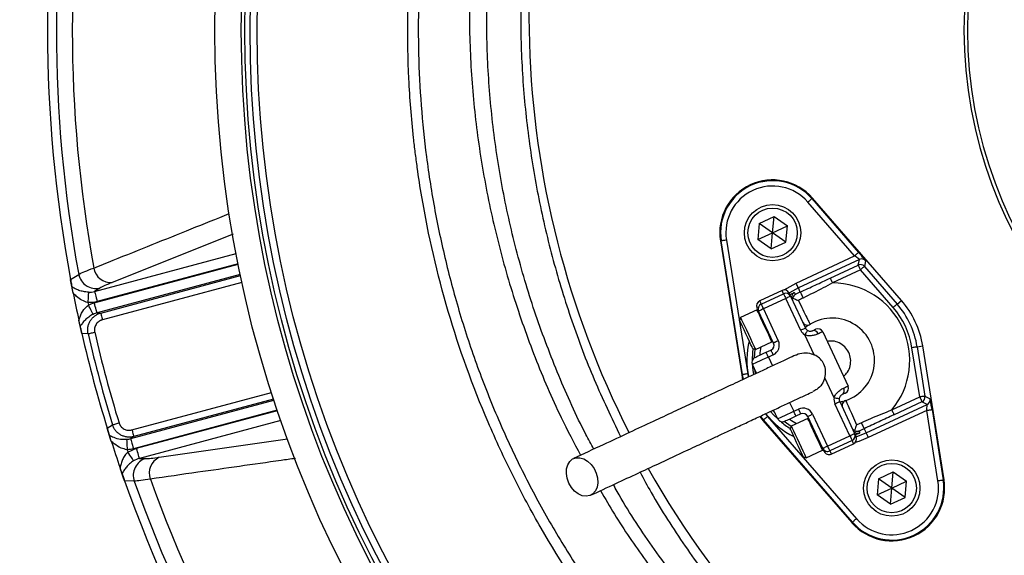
# Model space of a CAD drawing. Header units: millimetres. Extents: x 1309 to 2709, y 1314 to 2714.
# Tile 6 of 18: x 1616 to 1896, y 1865 to 2017. Entities that reach past the tile are written whole.
import ezdxf

# ---------------------------------------------------------------- set-up
doc = ezdxf.new("R2010")
doc.units = ezdxf.units.MM

msp = doc.modelspace()

# ---------------------------------------------------------------- linework, layer by layer
at = {"color": 7, "linetype": 'Continuous', "lineweight": 25}
for p, q in [((1853.09, 1949.59), (1839.84, 1964.86)), ((1840.97, 1965.84), (1841.15, 1966)), ((1840.97, 1965.84), (1854.22, 1950.58)), ((1866.36, 1936.96), (1841.15, 1966)), ((1826.04, 1958.81), (1830.23, 1960.76)), ((1829.82, 1956.16), (1830.23, 1960.76)), ((1830.23, 1960.76), (1834.01, 1958.12)), ((1826.04, 1958.81), (1825.64, 1954.21)), ((1829.82, 1956.16), (1826.04, 1958.81)), ((1829.82, 1956.16), (1834.01, 1958.12)), ((1833.61, 1953.51), (1834.01, 1958.12)), ((1825.64, 1954.21), (1829.82, 1956.16)), ((1829.42, 1951.56), (1829.82, 1956.16)), ((1833.61, 1953.51), (1829.82, 1956.16)), ((1815.24, 1953.84), (1815.01, 1953.81)), ((1815.01, 1953.81), (1821.05, 1915.83)), ((1821.28, 1915.86), (1815.24, 1953.84)), ((1816.72, 1954.08), (1822.76, 1916.1)), ((1829.42, 1951.56), (1825.64, 1954.21)), ((1829.42, 1951.56), (1833.61, 1953.51)), ((1836.49, 1941.85), (1853.09, 1949.59)), ((1854.45, 1948.57), (1837.13, 1940.5)), ((1846.18, 1943.27), (1854.11, 1946.97)), ((1854.11, 1946.97), (1854.45, 1948.57)), ((1856.22, 1948.2), (1855.88, 1946.59)), ((1630.66, 1942.92), (1632.98, 1944.34)), ((1854.75, 1945.61), (1846.81, 1941.91)), ((1864.02, 1934.92), (1854.75, 1945.61)), ((1855.88, 1946.59), (1865.15, 1935.91)), ((1638.99, 1940.4), (1637.49, 1939.49)), ((1832.51, 1939.76), (1826.16, 1936.8)), ((1826.58, 1935.9), (1832.93, 1938.85)), ((1837.68, 1939.31), (1837.13, 1940.5)), ((1833.56, 1937.49), (1827.22, 1934.54)), ((1837.79, 1928.43), (1833.56, 1937.49)), ((1834.92, 1938.13), (1839.15, 1929.07)), ((1865.15, 1935.91), (1866.36, 1936.96)), ((1638.18, 1933.38), (1639.22, 1933.35)), ((1825.42, 1934.25), (1820.75, 1932.07)), ((1830.09, 1924.84), (1825.86, 1933.9)), ((1827.22, 1934.54), (1831.44, 1925.47)), ((1633.87, 1927.53), (1633.02, 1931.3)), ((1820.75, 1932.07), (1820.46, 1931.28)), ((1635.66, 1927.46), (1633.87, 1927.53)), ((1844.04, 1928.04), (1851.23, 1912.63)), ((1824.98, 1923.01), (1829.65, 1925.19)), ((1841.57, 1921.51), (1838.94, 1927.14)), ((1824.18, 1923.3), (1824.98, 1923.01)), ((1828, 1922.21), (1829.36, 1922.85)), ((1871.57, 1909.53), (1869.35, 1923.51)), ((1870.83, 1923.74), (1872.4, 1924)), ((1870.83, 1923.74), (1873.05, 1909.77)), ((1878.45, 1886.01), (1872.4, 1924)), ((1829.99, 1921.49), (1828.63, 1920.85)), ((1825.26, 1916.25), (1824.1, 1918.74)), ((1821.28, 1915.86), (1821.05, 1915.83)), ((1821.05, 1915.83), (1821.31, 1914.43)), ((1847.26, 1909.3), (1844.64, 1914.93)), ((1848.87, 1908.22), (1853.09, 1899.16)), ((1863.63, 1905.83), (1871.57, 1909.53)), ((1872.2, 1908.17), (1864.27, 1904.48)), ((1873.65, 1907.41), (1872.2, 1908.17)), ((1873.05, 1909.77), (1874.5, 1909)), ((1831.29, 1903.33), (1830.12, 1905.82)), ((1835.82, 1905.45), (1837.18, 1906.08)), ((1851.74, 1898.52), (1847.51, 1907.59)), ((1856.33, 1899.33), (1873.65, 1907.41)), ((1873.56, 1905.71), (1856.96, 1897.97)), ((1876.73, 1885.74), (1873.56, 1905.71)), ((1875.04, 1905.94), (1878.21, 1885.98)), ((1826.18, 1903.98), (1827.09, 1902.87)), ((1827.27, 1903.02), (1827.09, 1902.87)), ((1827.09, 1902.87), (1852.3, 1873.83)), ((1852.48, 1873.98), (1827.27, 1903.02)), ((1828.4, 1904), (1853.62, 1874.96)), ((1839.79, 1903.44), (1835.12, 1901.26)), ((1837.81, 1904.72), (1836.45, 1904.09)), ((1844.03, 1894.93), (1839.81, 1903.99)), ((1841.16, 1904.63), (1845.39, 1895.56)), ((1641.07, 1900.63), (1642.59, 1901.58)), ((1835.12, 1901.26), (1834.83, 1900.46)), ((1855.77, 1900.51), (1856.33, 1899.33)), ((1648.62, 1898.27), (1647.73, 1897.72)), ((1845.39, 1895.56), (1851.74, 1898.52)), ((1852.37, 1897.16), (1846.03, 1894.21)), ((1646.96, 1893.88), (1649.41, 1894.97)), ((1839.35, 1892.2), (1844.02, 1894.37)), ((1846.45, 1893.3), (1852.79, 1896.26)), ((1650.19, 1892.08), (1651.95, 1892.05)), ((1838.55, 1892.49), (1839.35, 1892.2)), ((1859.85, 1886.31), (1864.03, 1888.26)), ((1863.63, 1883.66), (1864.03, 1888.26)), ((1864.03, 1888.26), (1867.82, 1885.61)), ((1648.71, 1885.63), (1645.99, 1885.7)), ((1859.85, 1886.31), (1859.45, 1881.71)), ((1863.63, 1883.66), (1859.85, 1886.31)), ((1863.63, 1883.66), (1867.82, 1885.61)), ((1867.42, 1881.01), (1867.82, 1885.61)), ((1878.21, 1885.98), (1878.45, 1886.01)), ((1859.45, 1881.71), (1863.63, 1883.66)), ((1863.23, 1879.06), (1863.63, 1883.66)), ((1867.42, 1881.01), (1863.63, 1883.66)), ((1863.23, 1879.06), (1859.45, 1881.71)), ((1863.23, 1879.06), (1867.42, 1881.01)), ((1852.48, 1873.98), (1852.3, 1873.83))]:
    msp.add_line(p, q, dxfattribs=at)
at = {"color": 1, "linetype": 'Continuous', "lineweight": 25}
for p, q in [((1676.77, 1955.71), (1642.52, 1942.04)), ((1637.49, 1939.49), (1677.62, 1950.24)), ((1637.41, 1936.27), (1678.21, 1947.2)), ((1678.19, 1947.3), (1638.26, 1936.6)), ((1678.82, 1944.27), (1638.18, 1933.38)), ((1639.22, 1933.35), (1678.88, 1943.98)), ((1679.3, 1942.03), (1639.73, 1931.43)), ((1828.63, 1920.85), (1829.8, 1918.36)), ((1822.76, 1916.1), (1822.93, 1915.18)), ((1824.95, 1916.15), (1824.78, 1917.28)), ((1821.53, 1914.51), (1821.28, 1915.86)), ((1648.1, 1900.19), (1687.67, 1910.79)), ((1647.73, 1897.72), (1688.37, 1908.61)), ((1688.28, 1908.89), (1648.62, 1898.27)), ((1834.66, 1907.94), (1835.82, 1905.45)), ((1689.32, 1905.77), (1648.51, 1894.83)), ((1649.41, 1894.97), (1689.35, 1905.67)), ((1830.61, 1904.79), (1829.84, 1905.65)), ((1690.32, 1902.84), (1650.19, 1892.08)), ((1827.27, 1903.02), (1826.41, 1904.07)), ((1827.8, 1904.73), (1828.4, 1904)), ((1655.82, 1892.39), (1692.21, 1897.66))]:
    msp.add_line(p, q, dxfattribs=at)
at = {"color": 7, "linetype": 'Continuous', "lineweight": 25, "flags": 128}
for points in [[(1840.97, 1965.84), (1840.95, 1965.82), (1840.88, 1965.76), (1840.77, 1965.67), (1840.63, 1965.55), (1840.46, 1965.4), (1840.27, 1965.23), (1840.06, 1965.05), (1839.84, 1964.86)], [(1816.72, 1954.08), (1816.44, 1954.03), (1816.16, 1953.99), (1815.91, 1953.95), (1815.68, 1953.91), (1815.5, 1953.88), (1815.36, 1953.86), (1815.27, 1953.85), (1815.24, 1953.84)], [(1854.22, 1950.58), (1854.2, 1950.55), (1854.13, 1950.5), (1854.03, 1950.4), (1853.88, 1950.28), (1853.71, 1950.13), (1853.52, 1949.97), (1853.31, 1949.78), (1853.09, 1949.59)], [(1854.11, 1946.97), (1854.13, 1946.94), (1854.16, 1946.86), (1854.22, 1946.73), (1854.3, 1946.56), (1854.4, 1946.36), (1854.51, 1946.12), (1854.62, 1945.87), (1854.75, 1945.61)], [(1855.88, 1946.59), (1855.85, 1946.57), (1855.79, 1946.51), (1855.68, 1946.42), (1855.54, 1946.3), (1855.37, 1946.15), (1855.17, 1945.98), (1854.96, 1945.8), (1854.75, 1945.61)], [(1631.4, 1939.09), (1630.69, 1942.76), (1630.66, 1942.92)], [(1837.13, 1940.5), (1837.11, 1940.53), (1837.08, 1940.61), (1837.02, 1940.73), (1836.94, 1940.9), (1836.84, 1941.11), (1836.73, 1941.34), (1836.62, 1941.59), (1836.49, 1941.85)], [(1846.18, 1943.27), (1846.19, 1943.24), (1846.23, 1943.16), (1846.29, 1943.03), (1846.37, 1942.86), (1846.46, 1942.66), (1846.57, 1942.43), (1846.69, 1942.17), (1846.81, 1941.91)], [(1635.74, 1939.27), (1635.74, 1939.14), (1635.72, 1938.92), (1635.71, 1938.62), (1635.69, 1938.25), (1635.66, 1937.82), (1635.64, 1937.35), (1635.61, 1936.84), (1635.58, 1936.32)], [(1637.49, 1939.49), (1637.51, 1939.39), (1637.56, 1939.2), (1637.64, 1938.92), (1637.73, 1938.56), (1637.85, 1938.13), (1637.98, 1937.65), (1638.12, 1937.14), (1638.26, 1936.6)], [(1832.93, 1938.85), (1832.94, 1938.83), (1832.98, 1938.75), (1833.04, 1938.62), (1833.11, 1938.46), (1833.21, 1938.25), (1833.32, 1938.01), (1833.44, 1937.76), (1833.56, 1937.49)], [(1834.5, 1939.03), (1834.53, 1938.98), (1834.61, 1938.8), (1834.74, 1938.52), (1834.92, 1938.13)], [(1835.98, 1939.16), (1836, 1939.11), (1836.09, 1938.92), (1836.24, 1938.58)], [(1837.68, 1939.31), (1837.7, 1939.27), (1837.75, 1939.17), (1837.83, 1939), (1837.93, 1938.78), (1838.05, 1938.52), (1838.19, 1938.23), (1838.33, 1937.92), (1838.47, 1937.62)], [(1637.08, 1932.98), (1637.02, 1933.09), (1636.92, 1933.28), (1636.79, 1933.55), (1636.62, 1933.88), (1636.42, 1934.26), (1636.2, 1934.69), (1635.97, 1935.15), (1635.73, 1935.63)], [(1638.18, 1933.38), (1638.15, 1933.48), (1638.1, 1933.67), (1638.03, 1933.95), (1637.93, 1934.31), (1637.82, 1934.74), (1637.69, 1935.22), (1637.55, 1935.73), (1637.41, 1936.27)], [(1826.58, 1935.9), (1826.6, 1935.87), (1826.63, 1935.79), (1826.69, 1935.67), (1826.77, 1935.5), (1826.87, 1935.29), (1826.98, 1935.06), (1827.09, 1934.8), (1827.22, 1934.54)], [(1834.92, 1938.13), (1834.9, 1938.12), (1834.82, 1938.08), (1834.69, 1938.02), (1834.52, 1937.94), (1834.32, 1937.85), (1834.08, 1937.74), (1833.83, 1937.62), (1833.56, 1937.49)], [(1865.15, 1935.91), (1865.13, 1935.89), (1865.06, 1935.83), (1864.96, 1935.74), (1864.82, 1935.61), (1864.65, 1935.47), (1864.45, 1935.3), (1864.24, 1935.11), (1864.02, 1934.92)], [(1639.22, 1933.35), (1639.24, 1933.29), (1639.27, 1933.16), (1639.32, 1932.97), (1639.39, 1932.73), (1639.46, 1932.45), (1639.55, 1932.13), (1639.64, 1931.78), (1639.73, 1931.43)], [(1825.86, 1933.9), (1825.68, 1934.29), (1825.55, 1934.58), (1825.46, 1934.75), (1825.44, 1934.81)], [(1827.22, 1934.54), (1826.95, 1934.41), (1826.7, 1934.29), (1826.46, 1934.18), (1826.26, 1934.09), (1826.09, 1934.01), (1825.96, 1933.95), (1825.89, 1933.91), (1825.86, 1933.9)], [(1824.18, 1923.3), (1824.15, 1923.36), (1823.99, 1923.72), (1823.68, 1924.37), (1823.27, 1925.25), (1822.78, 1926.3), (1822.26, 1927.43), (1821.74, 1928.55), (1821.26, 1929.56), (1820.88, 1930.39), (1820.61, 1930.97), (1820.47, 1931.25), (1820.46, 1931.28)], [(1820.75, 1932.07), (1820.82, 1931.93), (1821.04, 1931.45), (1821.4, 1930.69), (1821.86, 1929.69), (1822.4, 1928.54), (1822.98, 1927.31), (1823.54, 1926.1), (1824.06, 1924.99), (1824.48, 1924.07), (1824.79, 1923.42), (1824.96, 1923.06), (1824.98, 1923.01)], [(1635.66, 1927.46), (1635.77, 1927.49), (1635.93, 1927.53), (1636.12, 1927.57), (1636.36, 1927.63), (1636.62, 1927.69), (1636.91, 1927.75), (1637.22, 1927.82), (1637.53, 1927.9)], [(1839.15, 1929.07), (1839.12, 1929.05), (1839.04, 1929.02), (1838.92, 1928.96), (1838.75, 1928.88), (1838.54, 1928.78), (1838.31, 1928.67), (1838.05, 1928.56), (1837.79, 1928.43)], [(1839.73, 1928.42), (1839.71, 1928.39), (1839.67, 1928.32), (1839.59, 1928.2), (1839.5, 1928.04), (1839.38, 1927.85), (1839.24, 1927.63), (1839.1, 1927.39), (1838.94, 1927.14)], [(1841.14, 1928.34), (1841.35, 1928.44), (1841.53, 1928.52), (1841.68, 1928.59), (1841.81, 1928.65), (1841.91, 1928.7), (1841.99, 1928.73), (1842.03, 1928.76), (1842.05, 1928.76)], [(1844.04, 1928.04), (1844.02, 1928.03), (1843.96, 1928), (1843.85, 1927.95), (1843.71, 1927.88), (1843.52, 1927.79), (1843.3, 1927.69), (1843.04, 1927.57), (1842.75, 1927.43)], [(1831.44, 1925.47), (1831.18, 1925.35), (1830.92, 1925.23), (1830.69, 1925.12), (1830.48, 1925.02), (1830.31, 1924.95), (1830.19, 1924.89), (1830.11, 1924.85), (1830.09, 1924.84)], [(1824.83, 1920.73), (1824.89, 1920.76), (1825.07, 1920.85), (1825.36, 1920.98), (1825.76, 1921.17), (1826.24, 1921.39), (1826.79, 1921.65), (1827.38, 1921.92), (1828, 1922.21)], [(1828.63, 1920.85), (1828.51, 1921.12), (1828.39, 1921.37), (1828.28, 1921.61), (1828.19, 1921.81), (1828.11, 1921.98), (1828.05, 1922.11), (1828.01, 1922.19), (1828, 1922.21)], [(1829.99, 1921.49), (1829.87, 1921.75), (1829.75, 1922.01), (1829.64, 1922.24), (1829.55, 1922.45), (1829.47, 1922.62), (1829.41, 1922.74), (1829.37, 1922.82), (1829.36, 1922.85)], [(1870.83, 1923.74), (1870.79, 1923.74), (1870.71, 1923.72), (1870.57, 1923.7), (1870.38, 1923.67), (1870.16, 1923.64), (1869.91, 1923.6), (1869.63, 1923.55), (1869.35, 1923.51)], [(1828.63, 1920.85), (1827.75, 1920.44), (1826.9, 1920.04), (1826.12, 1919.68), (1825.43, 1919.36), (1824.87, 1919.1), (1824.45, 1918.9), (1824.19, 1918.78), (1824.1, 1918.74)], [(1822.76, 1916.1), (1822.48, 1916.05), (1822.2, 1916.01), (1821.95, 1915.97), (1821.73, 1915.93), (1821.54, 1915.9), (1821.4, 1915.88), (1821.32, 1915.87), (1821.28, 1915.86)], [(1850.5, 1910.64), (1850.49, 1910.63), (1850.44, 1910.61), (1850.37, 1910.57), (1850.27, 1910.53), (1850.14, 1910.47), (1849.98, 1910.39), (1849.8, 1910.31), (1849.59, 1910.21)], [(1849.93, 1912.03), (1850.22, 1912.16), (1850.48, 1912.28), (1850.7, 1912.39), (1850.89, 1912.47), (1851.04, 1912.54), (1851.14, 1912.59), (1851.2, 1912.62), (1851.23, 1912.63)], [(1847.26, 1909.3), (1847.55, 1909.26), (1847.83, 1909.22), (1848.09, 1909.18), (1848.31, 1909.14), (1848.49, 1909.12), (1848.63, 1909.09), (1848.72, 1909.08), (1848.74, 1909.08)], [(1847.51, 1907.59), (1847.77, 1907.71), (1848.03, 1907.83), (1848.26, 1907.94), (1848.47, 1908.03), (1848.64, 1908.11), (1848.77, 1908.17), (1848.84, 1908.21), (1848.87, 1908.22)], [(1873.05, 1909.77), (1873.02, 1909.76), (1872.93, 1909.75), (1872.79, 1909.73), (1872.61, 1909.7), (1872.38, 1909.66), (1872.13, 1909.62), (1871.85, 1909.58), (1871.57, 1909.53)], [(1871.57, 1909.53), (1871.69, 1909.27), (1871.81, 1909.02), (1871.92, 1908.79), (1872.01, 1908.58), (1872.09, 1908.41), (1872.15, 1908.29), (1872.19, 1908.21), (1872.2, 1908.17)], [(1831.29, 1903.33), (1831.37, 1903.37), (1831.63, 1903.49), (1832.05, 1903.69), (1832.61, 1903.95), (1833.3, 1904.27), (1834.08, 1904.64), (1834.93, 1905.03), (1835.82, 1905.45)], [(1836.45, 1904.09), (1836.44, 1904.11), (1836.4, 1904.19), (1836.35, 1904.31), (1836.27, 1904.48), (1836.17, 1904.69), (1836.06, 1904.92), (1835.94, 1905.18), (1835.82, 1905.45)], [(1837.81, 1904.72), (1837.8, 1904.75), (1837.76, 1904.82), (1837.71, 1904.95), (1837.63, 1905.12), (1837.53, 1905.32), (1837.42, 1905.56), (1837.3, 1905.81), (1837.18, 1906.08)], [(1863.63, 1905.83), (1863.76, 1905.57), (1863.88, 1905.32), (1863.98, 1905.09), (1864.08, 1904.88), (1864.16, 1904.71), (1864.22, 1904.59), (1864.25, 1904.51), (1864.27, 1904.48)], [(1873.56, 1905.71), (1873.84, 1905.75), (1874.12, 1905.8), (1874.37, 1905.84), (1874.59, 1905.87), (1874.78, 1905.9), (1874.92, 1905.92), (1875, 1905.94), (1875.04, 1905.94)], [(1642.59, 1901.58), (1642.7, 1901.62), (1642.86, 1901.66), (1643.05, 1901.72), (1643.28, 1901.79), (1643.54, 1901.87), (1643.82, 1901.96), (1644.12, 1902.05), (1644.43, 1902.14)], [(1828.4, 1904), (1828.19, 1903.81), (1827.98, 1903.63), (1827.78, 1903.46), (1827.61, 1903.31), (1827.47, 1903.19), (1827.36, 1903.1), (1827.3, 1903.04), (1827.27, 1903.02)], [(1836.45, 1904.09), (1835.83, 1903.8), (1835.24, 1903.52), (1834.69, 1903.26), (1834.21, 1903.04), (1833.82, 1902.86), (1833.52, 1902.72), (1833.34, 1902.64), (1833.28, 1902.61)], [(1839.81, 1903.99), (1839.83, 1904.01), (1839.91, 1904.04), (1840.03, 1904.1), (1840.2, 1904.18), (1840.41, 1904.28), (1840.64, 1904.39), (1840.9, 1904.5), (1841.16, 1904.63)], [(1854.98, 1902.2), (1855.13, 1901.9), (1855.27, 1901.6), (1855.4, 1901.31), (1855.53, 1901.04), (1855.63, 1900.82), (1855.71, 1900.66), (1855.76, 1900.55), (1855.77, 1900.51)], [(1642.23, 1896.94), (1642.03, 1897.56), (1641.07, 1900.63)], [(1648.1, 1900.19), (1648.2, 1899.84), (1648.29, 1899.49), (1648.38, 1899.17), (1648.45, 1898.89), (1648.52, 1898.65), (1648.57, 1898.46), (1648.6, 1898.33), (1648.62, 1898.27)], [(1838.55, 1892.49), (1838.52, 1892.55), (1838.36, 1892.91), (1838.05, 1893.55), (1837.64, 1894.44), (1837.15, 1895.49), (1836.63, 1896.61), (1836.11, 1897.73), (1835.63, 1898.75), (1835.24, 1899.58), (1834.97, 1900.16), (1834.84, 1900.44), (1834.83, 1900.46)], [(1835.12, 1901.26), (1835.19, 1901.11), (1835.41, 1900.64), (1835.77, 1899.88), (1836.23, 1898.88), (1836.77, 1897.72), (1837.34, 1896.49), (1837.91, 1895.28), (1838.43, 1894.18), (1838.85, 1893.26), (1839.16, 1892.6), (1839.32, 1892.25), (1839.35, 1892.2)], [(1854.29, 1899.88), (1854.31, 1899.84), (1854.4, 1899.65), (1854.56, 1899.3)], [(1856.33, 1899.33), (1856.34, 1899.3), (1856.38, 1899.22), (1856.44, 1899.09), (1856.52, 1898.92), (1856.61, 1898.71), (1856.72, 1898.48), (1856.84, 1898.23), (1856.96, 1897.97)], [(1646.58, 1897.52), (1646.59, 1897.39), (1646.6, 1897.18), (1646.61, 1896.88), (1646.63, 1896.51), (1646.66, 1896.08), (1646.68, 1895.6), (1646.71, 1895.08), (1646.73, 1894.55)], [(1647.73, 1897.72), (1647.76, 1897.62), (1647.81, 1897.43), (1647.89, 1897.15), (1647.98, 1896.79), (1648.1, 1896.36), (1648.23, 1895.88), (1648.36, 1895.37), (1648.51, 1894.83)], [(1851.74, 1898.52), (1852, 1898.65), (1852.26, 1898.77), (1852.49, 1898.88), (1852.7, 1898.97), (1852.87, 1899.05), (1852.99, 1899.11), (1853.07, 1899.15), (1853.09, 1899.16)], [(1851.74, 1898.52), (1851.86, 1898.26), (1851.98, 1898), (1852.09, 1897.77), (1852.18, 1897.56), (1852.26, 1897.39), (1852.32, 1897.27), (1852.36, 1897.19), (1852.37, 1897.16)], [(1853.09, 1899.16), (1853.28, 1898.77), (1853.41, 1898.48), (1853.49, 1898.31), (1853.52, 1898.25)], [(1648.57, 1891.4), (1648.5, 1891.51), (1648.38, 1891.7), (1648.21, 1891.95), (1648.01, 1892.26), (1647.78, 1892.62), (1647.52, 1893.02), (1647.24, 1893.44), (1646.96, 1893.88)], [(1650.19, 1892.08), (1650.16, 1892.18), (1650.11, 1892.37), (1650.04, 1892.65), (1649.94, 1893.01), (1649.82, 1893.44), (1649.7, 1893.92), (1649.56, 1894.44), (1649.41, 1894.97)], [(1844.03, 1894.93), (1844.06, 1894.94), (1844.14, 1894.98), (1844.26, 1895.04), (1844.43, 1895.12), (1844.64, 1895.21), (1844.87, 1895.32), (1845.13, 1895.44), (1845.39, 1895.56)], [(1844.45, 1894.02), (1844.43, 1894.08), (1844.35, 1894.26), (1844.21, 1894.54), (1844.03, 1894.93)], [(1845.39, 1895.56), (1845.51, 1895.3), (1845.63, 1895.04), (1845.74, 1894.81), (1845.84, 1894.6), (1845.92, 1894.43), (1845.98, 1894.31), (1846.01, 1894.23), (1846.03, 1894.21)], [(1772.01, 1885.07), (1771.53, 1886.42), (1771.31, 1887.8), (1771.36, 1889.11), (1771.7, 1890.28), (1772.29, 1891.23), (1773.1, 1891.91), (1774.07, 1892.26), (1775.15, 1892.27), (1776.27, 1891.94), (1777.36, 1891.29), (1778.34, 1890.36), (1779.16, 1889.2), (1779.77, 1887.89), (1780.13, 1886.52), (1780.21, 1885.16), (1780.01, 1883.91), (1779.55, 1882.84), (1778.84, 1882.02), (1777.95, 1881.51), (1776.91, 1881.32), (1775.8, 1881.48), (1774.69, 1881.98), (1773.65, 1882.78), (1772.74, 1883.83), (1772.01, 1885.07)], [(1645.99, 1885.7), (1645.71, 1886.5), (1644.72, 1889.38)], [(1876.73, 1885.74), (1877.02, 1885.79), (1877.29, 1885.83), (1877.55, 1885.87), (1877.77, 1885.91), (1877.95, 1885.94), (1878.09, 1885.96), (1878.18, 1885.97), (1878.21, 1885.98)], [(1853.62, 1874.96), (1853.4, 1874.77), (1853.19, 1874.59), (1852.99, 1874.42), (1852.82, 1874.27), (1852.68, 1874.15), (1852.58, 1874.06), (1852.51, 1874), (1852.48, 1873.98)]]:
    msp.add_lwpolyline(points, dxfattribs=at)
at = {"color": 1, "linetype": 'Continuous', "lineweight": 25, "flags": 128}
for points in [[(1833.06, 1939.9), (1833.92, 1940.46), (1836.49, 1941.85)], [(1832.93, 1938.85), (1832.75, 1939.24), (1832.61, 1939.53), (1832.53, 1939.7), (1832.51, 1939.76)], [(1837.13, 1940.5), (1834.62, 1939.13), (1834.49, 1939.05)], [(1826.16, 1936.8), (1826.19, 1936.74), (1826.27, 1936.57), (1826.4, 1936.29), (1826.58, 1935.9)], [(1829.65, 1925.19), (1829.62, 1925.24), (1829.46, 1925.59), (1829.15, 1926.25), (1828.72, 1927.17), (1828.21, 1928.27), (1827.64, 1929.48), (1827.07, 1930.71), (1826.53, 1931.87), (1826.07, 1932.87), (1825.71, 1933.63), (1825.49, 1934.1), (1825.42, 1934.25)], [(1824.64, 1920.63), (1824.85, 1923.05), (1824.85, 1923.06)], [(1826.48, 1923.71), (1826.24, 1922.05), (1826.18, 1921.36)], [(1824.04, 1918.9), (1824.18, 1917.14), (1824.38, 1915.87)], [(1829.27, 1905.38), (1830.12, 1904.42), (1831.37, 1903.18)], [(1835.08, 1901.13), (1835.07, 1901.13), (1833.08, 1902.53)], [(1834.63, 1903.24), (1835.19, 1902.84), (1836.62, 1901.96)], [(1844.02, 1894.37), (1843.99, 1894.43), (1843.83, 1894.78), (1843.52, 1895.44), (1843.09, 1896.35), (1842.58, 1897.46), (1842.01, 1898.67), (1841.44, 1899.9), (1840.9, 1901.06), (1840.44, 1902.05), (1840.08, 1902.81), (1839.86, 1903.29), (1839.79, 1903.44)], [(1853.52, 1898.24), (1853.67, 1898.29), (1856.33, 1899.33)], [(1852.79, 1896.26), (1852.76, 1896.32), (1852.68, 1896.49), (1852.55, 1896.77), (1852.37, 1897.16)], [(1856.96, 1897.97), (1854.24, 1896.89), (1853.26, 1896.6)], [(1846.03, 1894.21), (1846.21, 1893.82), (1846.34, 1893.53), (1846.42, 1893.36), (1846.45, 1893.3)]]:
    msp.add_lwpolyline(points, dxfattribs=at)
at = {"color": 7, "linetype": 'Continuous', "lineweight": 25}
for centre, radius in [((2009.11, 2013.66), 700), ((2009.11, 2013.66), 600), ((2009.11, 2013.66), 595), ((2009.11, 2013.66), 593.6), ((2009.11, 2013.66), 575), ((2009.11, 2013.66), 337.5), ((2009.11, 2013.66), 330), ((2009.11, 2013.66), 329), ((2009.11, 2013.66), 327.5), ((2009.11, 2013.66), 325.5), ((1829.82, 1956.16), 8), ((1829.82, 1956.16), 7), ((1863.63, 1883.66), 8), ((1863.63, 1883.66), 7)]:
    msp.add_circle(centre, radius, dxfattribs=at)
for centre, radius, start, end in [((2009.11, 2013.66), 125, 99.2069, 180), ((2009.11, 2013.66), 124, 99.2818, 180), ((2023.69, 2018.26), 263, 156.6871, 206.8749), ((2009.11, 2013.66), 385, 169.4128, 190.5872), ((2009.11, 2013.66), 382.46, 169.5579, 190.4421), ((2009.11, 2013.66), 377.94, 169.7071, 190.2929), ((2009.11, 2013.66), 125, 180, 260.7931), ((2009.11, 2013.66), 124, 180, 260.7182), ((1829.82, 1956.16), 15, 40.962, 189.038), ((1829.82, 1956.16), 14.76, 40.962, 189.038), ((1829.82, 1956.16), 13.26, 40.962, 189.038), ((1854.75, 1945.61), 1.5, 40.9761, 114.9858), ((1855.09, 1947.21), 1.5, 40.9765, 114.9854), ((1637.93, 1945.34), 5.05, 191.3718, 282.0937), ((1642.13, 1946.98), 4.95, 189.8712, 274.5114), ((1846.73, 1919.91), 22, 320.2218, 89.7782), ((2009.11, 2013.66), 385, 191.1679, 192.3519), ((1833.14, 1938.4), 1.5, 25, 115), ((1833.56, 1937.49), 1.5, 25, 115), ((1846.73, 1919.91), 21.41, 115, 119.3213), ((2009.11, 2013.66), 381.45, 191.6979, 191.8048), ((1826.8, 1935.44), 1.5, 115, 205), ((1827.22, 1934.54), 1.5, 115, 205), ((1836.71, 1937.85), 1.5, 167.19, 204.9974), ((1846.73, 1919.91), 19.54, 115, 119.3213), ((1846.73, 1919.91), 24.4, 9.038, 40.962), ((1846.73, 1919.91), 26, 9.038, 40.962), ((1825.53, 1934.02), 0.25, 25, 115), ((1846.73, 1919.91), 22.9, 9.038, 40.962), ((1839.7, 1931.44), 1.5, 205, 301.3794), ((1846.73, 1919.91), 12, 288.6206, 121.3794), ((2009.11, 2013.66), 385, 192.9279, 197.0721), ((2009.11, 2013.66), 383.27, 192.9968, 197.0032), ((2009.11, 2013.66), 381.35, 192.9968, 197.0032), ((1840.51, 1929.7), 3, 205, 238.5573), ((1840.51, 1929.7), 1.5, 205, 238.5573), ((1841.47, 1927.04), 1.34, 17.128, 103.9475), ((1842.68, 1927.4), 1.5, 25, 115), ((1828.73, 1924.21), 1.5, 295, 25), ((1829.54, 1925.41), 0.25, 295, 25), ((1828.73, 1924.21), 3, 295, 25), ((1825.46, 1919.37), 1.5, 115, 205), ((1848.8, 1911.3), 1.34, 306.0535, 32.8716), ((1849.87, 1912), 1.5, 295, 25), ((1850.23, 1908.85), 3, 171.4427, 205), ((1850.23, 1908.85), 1.5, 171.4427, 205), ((1851.04, 1907.12), 1.5, 108.6206, 205), ((1871.57, 1909.53), 1.5, 295.0146, 9.024), ((1873.02, 1908.76), 1.5, 295.0151, 9.0225), ((1838.45, 1903.36), 3, 25, 115), ((1838.45, 1903.36), 1.5, 25, 115), ((1832.65, 1903.97), 1.5, 205, 295), ((1839.9, 1903.21), 0.25, 25, 115), ((1846.73, 1919.91), 19.54, 290.6787, 295), ((1846.73, 1919.91), 21.41, 290.6787, 295), ((2009.11, 2013.66), 385, 197.6481, 198.8321), ((1851.74, 1898.52), 1.5, 295, 25), ((1852.16, 1897.62), 1.5, 295, 25), ((2009.11, 2013.66), 381.45, 198.1952, 198.3021), ((1843.91, 1894.6), 0.25, 295, 25), ((1845.39, 1895.56), 1.5, 205, 295), ((1845.81, 1894.66), 1.5, 205, 295), ((1653.5, 1887.24), 5.05, 107.9062, 198.628), ((1657.95, 1887.92), 4.95, 115.4889, 200.1288), ((2023.69, 2018.26), 263, 209.3832, 262.3487), ((2009.11, 2013.66), 385, 199.4128, 220.5872), ((2009.11, 2013.66), 382.46, 199.5579, 220.4421), ((2009.11, 2013.66), 377.94, 199.7071, 220.2929), ((1863.63, 1883.66), 15, 220.962, 9.038), ((1863.63, 1883.66), 14.76, 220.962, 9.038), ((1863.63, 1883.66), 13.26, 220.962, 9.038)]:
    msp.add_arc(centre, radius, start, end, dxfattribs=at)
at = {"color": 1, "linetype": 'Continuous', "lineweight": 25}
for centre, radius, start, end in [((1836.71, 1937.85), 1.5, 119.1857, 167.1853), ((1846.73, 1919.91), 24.21, 166.6955, 191.1625), ((1846.73, 1919.91), 22.71, 171.4932, 180.3565), ((1846.73, 1919.91), 24.21, 218.8414, 243.3045), ((1846.73, 1919.91), 22.71, 229.6435, 238.5068), ((1854.03, 1900.7), 1.5, 228.282, 290.818)]:
    msp.add_arc(centre, radius, start, end, dxfattribs=at)
at = {"color": 7, "linetype": 'Continuous', "lineweight": 25}
for centre, major_axis, ratio, start_param, end_param in [((1853.04, 1949.57), (1.41, -1), 0.027351, 0.001793, 1.555136), ((1854.17, 1950.55), (-2.05, 2.36), 0.016782, 3.154244, 4.707588), ((1874.99, 1905.92), (-0.49, 3.08), 0.016782, 4.71719, 6.270533), ((1873.51, 1905.68), (0.14, 1.72), 0.027351, 4.728049, 6.281392)]:
    msp.add_ellipse(centre, major_axis=major_axis, ratio=ratio, start_param=start_param, end_param=end_param, dxfattribs=at)
for points, knots in [([(1948.11, 1737.23), (1937.1, 1739.67), (1926.3, 1742.75), (1910.42, 1748.32), (1905.18, 1750.33), (1897.4, 1753.59), (1894.82, 1754.72), (1889.69, 1757.06), (1887.15, 1758.26), (1874.55, 1764.45), (1864.84, 1769.96), (1846.18, 1782.06), (1837.21, 1788.65), (1824.33, 1799.35), (1820.12, 1803.05), (1813.96, 1808.82), (1811.93, 1810.78), (1807.94, 1814.75), (1805.98, 1816.75), (1796.34, 1826.92), (1789.17, 1835.44), (1775.87, 1853.27), (1769.75, 1862.57), (1762.77, 1874.69), (1761.41, 1877.14), (1758.75, 1882.08), (1757.45, 1884.58), (1753.67, 1892.15), (1751.32, 1897.24), (1744.72, 1912.66), (1740.96, 1923.14), (1734.69, 1944.47), (1732.17, 1955.33), (1729.83, 1969.15), (1729.41, 1971.93), (1728.83, 1976.11), (1728.64, 1977.51), (1728.3, 1980.3), (1728.13, 1981.7), (1727.37, 1988.7), (1726.93, 1994.3), (1726.11, 2011.11), (1726.23, 2022.33), (1727.23, 2036.38), (1727.47, 2039.19), (1728.03, 2044.79), (1728.35, 2047.57), (1729.44, 2055.9), (1730.33, 2061.42), (1733.48, 2077.84), (1736.22, 2088.63), (1741.28, 2104.58), (1743.13, 2109.85), (1746.15, 2117.71), (1747.19, 2120.32), (1749.37, 2125.51), (1750.5, 2128.1), (1756.32, 2140.92), (1761.58, 2150.86), (1767.43, 2160.5)], [0, 0, 0, 0, 0.0625, 0.0625, 0.09375, 0.09375, 0.109375, 0.109375, 0.125, 0.125, 0.1875, 0.1875, 0.25, 0.25, 0.28125, 0.28125, 0.296875, 0.296875, 0.3125, 0.3125, 0.375, 0.375, 0.4375, 0.4375, 0.453125, 0.453125, 0.46875, 0.46875, 0.5, 0.5, 0.5625, 0.5625, 0.625, 0.625, 0.640625, 0.640625, 0.648437, 0.648437, 0.65625, 0.65625, 0.6875, 0.6875, 0.75, 0.75, 0.765625, 0.765625, 0.78125, 0.78125, 0.8125, 0.8125, 0.875, 0.875, 0.90625, 0.90625, 0.921875, 0.921875, 0.9375, 0.9375, 1, 1, 1, 1]), ([(1769.99, 2158.95), (1768.3, 2156.1), (1764.92, 2150.4), (1760.22, 2141.61), (1755.82, 2132.66), (1751.06, 2122.05), (1746.18, 2109.71), (1741.44, 2095.58), (1737.42, 2081.09), (1734.17, 2066.27), (1731.7, 2051.16), (1730.09, 2036.21), (1729.3, 2021.46), (1729.27, 2006.9), (1730.01, 1992.31), (1731.53, 1977.43), (1733.91, 1962.37), (1737.18, 1947.18), (1741.32, 1932.04), (1746.36, 1917.02), (1752.3, 1902.18), (1759.01, 1887.83), (1766.45, 1874.01), (1774.56, 1860.76), (1783.48, 1847.85), (1793.21, 1835.34), (1803.72, 1823.3), (1814.81, 1811.98), (1826.4, 1801.4), (1838.44, 1791.59), (1851.13, 1782.34), (1864.47, 1773.82), (1874.54, 1767.92), (1880.21, 1765.14), (1881.1, 1764.71)], [0, 0, 0, 0, 0.021642, 0.043284, 0.065035, 0.086787, 0.11921, 0.151655, 0.184077, 0.217365, 0.250679, 0.283967, 0.31553, 0.347092, 0.379001, 0.410909, 0.444709, 0.478535, 0.512336, 0.547119, 0.58193, 0.616713, 0.650512, 0.684338, 0.718137, 0.752918, 0.787726, 0.822507, 0.856312, 0.890142, 0.923947, 0.958735, 0.993552, 1, 1, 1, 1]), ([(1767.99, 2129.62), (1766.32, 2125.92), (1762.3, 2117.01), (1757.08, 2102.46), (1752.04, 2085.56), (1748.1, 2067.77), (1745.32, 2049.15), (1743.85, 2030.37), (1743.69, 2011.56), (1744.86, 1992.89), (1747.34, 1974.43), (1751.08, 1956.23), (1756.05, 1938.28), (1762.26, 1920.73), (1768.7, 1905.59), (1773.47, 1896.53), (1775.34, 1892.97)], [0, 0, 0, 0, 0.049519, 0.119096, 0.188479, 0.26507, 0.341929, 0.418881, 0.495743, 0.572336, 0.647905, 0.72373, 0.799637, 0.875454, 0.951017, 1, 1, 1, 1]), ([(1779.14, 1894.74), (1778.38, 1896.11), (1774.63, 1902.86), (1769.04, 1915.54), (1762.46, 1932.69), (1757.18, 1950.27), (1753.13, 1968.15), (1750.33, 1986.25), (1748.81, 2004.49), (1748.57, 2022.79), (1749.62, 2041.07), (1751.93, 2059.23), (1755.51, 2077.21), (1760.37, 2094.89), (1766.06, 2111.46), (1770.7, 2121.88), (1772.84, 2126.69)], [0, 0, 0, 0, 0.019508, 0.095754, 0.171998, 0.248244, 0.324488, 0.400734, 0.476978, 0.553224, 0.629468, 0.705714, 0.781958, 0.858204, 0.934448, 1, 1, 1, 1]), ([(1780.22, 2123.25), (1777.99, 2117.84), (1773.49, 2106.92), (1768.14, 2089.96), (1763.87, 2072.59), (1760.79, 2054.93), (1758.88, 2037.08), (1758.17, 2019.17), (1758.66, 2001.27), (1760.39, 1983.45), (1763.32, 1965.75), (1767.41, 1948.27), (1772.68, 1931.12), (1778.99, 1914.37), (1784.14, 1903.63), (1786.71, 1898.27)], [0, 0, 0, 0, 0.075598, 0.152409, 0.229292, 0.306438, 0.383673, 0.46082, 0.537704, 0.61464, 0.691838, 0.769125, 0.846324, 0.923262, 1, 1, 1, 1]), ([(1632.98, 1944.34), (1633.49, 1944.6), (1634.52, 1945.11), (1636.33, 1945.79), (1637.25, 1946.13)], [0, 0, 0, 0, 0.492648, 1, 1, 1, 1]), ([(1630.66, 1942.92), (1630.7, 1942.72), (1630.79, 1942.24), (1630.93, 1941.49), (1631.01, 1941.06), (1631.06, 1940.81)], [0, 0, 0, 0, 0.233874, 0.548265, 1, 1, 1, 1]), ([(1642.52, 1942.04), (1641.71, 1941.72), (1641.02, 1941.42), (1639.84, 1940.88), (1639.36, 1940.63), (1638.99, 1940.4)], [0, 0, 0, 0, 0.5, 0.5, 1, 1, 1, 1]), ([(1837.68, 1939.31), (1839.1, 1939.97), (1841.93, 1941.29), (1844.76, 1942.61), (1846.18, 1943.27)], [0, 0, 0, 0, 0.499965, 1, 1, 1, 1]), ([(1846.81, 1941.91), (1845.94, 1941.43), (1843.19, 1939.93), (1840.38, 1938.55), (1838.47, 1937.62)], [0, 0, 0, 0, 0.319681, 1, 1, 1, 1]), ([(1635.74, 1939.27), (1635.23, 1939.29), (1634.76, 1939.35), (1634.08, 1939.49), (1633.86, 1939.55), (1633.44, 1939.67), (1633.24, 1939.73), (1632.66, 1939.94), (1632.3, 1940.1), (1631.64, 1940.44), (1631.34, 1940.62), (1631.06, 1940.81)], [0, 0, 0, 0, 0.25, 0.25, 0.375, 0.375, 0.5, 0.5, 0.75, 0.75, 1, 1, 1, 1]), ([(1631.4, 1939.09), (1631.37, 1939.25), (1631.33, 1939.41), (1631.27, 1939.73), (1631.24, 1939.88), (1631.18, 1940.19), (1631.16, 1940.33), (1631.1, 1940.6), (1631.08, 1940.71), (1631.06, 1940.81)], [0, 0, 0, 0, 0.25, 0.25, 0.5, 0.5, 0.75, 0.75, 1, 1, 1, 1]), ([(1635.58, 1936.32), (1635, 1936.51), (1633.8, 1936.9), (1632.44, 1937.95), (1631.72, 1938.74), (1631.4, 1939.09)], [0, 0, 0, 0, 0.340172, 0.706467, 1, 1, 1, 1]), ([(1834.94, 1938.59), (1834.93, 1938.59), (1834.87, 1938.55), (1834.78, 1938.49), (1834.7, 1938.44)], [0, 0, 0, 0, 0.1438071, 1, 1, 1, 1]), ([(1836.24, 1938.58), (1836.24, 1938.57), (1836.17, 1938.53), (1835.93, 1938.36), (1835.66, 1938.04), (1835.56, 1937.7), (1835.52, 1937.58)], [0, 0, 0, 0, 0.004859, 0.214106, 0.733553, 1, 1, 1, 1]), ([(1633.02, 1931.3), (1633.13, 1931.64), (1633.45, 1932.68), (1634.22, 1934.26), (1635.27, 1935.21), (1635.73, 1935.63)], [0, 0, 0, 0, 0.215047, 0.662835, 1, 1, 1, 1]), ([(1835.62, 1936.63), (1835.62, 1936.64), (1835.56, 1936.77), (1835.46, 1937.06), (1835.5, 1937.4), (1835.52, 1937.58)], [0, 0, 0, 0, 0.005329, 0.483495, 1, 1, 1, 1]), ([(1835.52, 1937.58), (1835.69, 1937.51), (1836.03, 1937.37), (1836.61, 1937.14), (1836.98, 1937.01), (1837.16, 1936.95), (1837.16, 1936.95)], [0, 0, 0, 0, 0.347348, 0.692593, 0.995422, 1, 1, 1, 1]), ([(1837.16, 1936.95), (1837.59, 1936.05), (1838.49, 1934.2), (1839.57, 1931.99), (1840.33, 1930.45), (1840.43, 1930.25), (1840.48, 1930.16)], [0, 0, 0, 0, 0.237859, 0.492397, 0.74613, 1, 1, 1, 1]), ([(1637.08, 1932.98), (1636.61, 1932.75), (1636.2, 1932.49), (1635.63, 1932.08), (1635.45, 1931.93), (1635.12, 1931.64), (1634.96, 1931.5), (1634.51, 1931.06), (1634.25, 1930.75), (1633.78, 1930.15), (1633.58, 1929.86), (1633.4, 1929.56)], [0, 0, 0, 0, 0.25, 0.25, 0.375, 0.375, 0.5, 0.5, 0.75, 0.75, 1, 1, 1, 1]), ([(1635.66, 1927.46), (1635.59, 1927.78), (1635.55, 1928.09), (1635.53, 1928.72), (1635.55, 1929.04), (1635.66, 1929.67), (1635.74, 1929.97), (1635.96, 1930.56), (1636.1, 1930.85), (1636.43, 1931.39), (1636.62, 1931.64), (1637.04, 1932.11), (1637.28, 1932.33), (1637.78, 1932.71), (1638.05, 1932.87), (1638.62, 1933.15), (1638.91, 1933.26), (1639.22, 1933.35)], [0, 0, 0, 0, 0.125, 0.125, 0.25, 0.25, 0.375, 0.375, 0.5, 0.5, 0.625, 0.625, 0.75, 0.75, 0.875, 0.875, 1, 1, 1, 1]), ([(1633.4, 1929.56), (1633.38, 1929.67), (1633.33, 1929.9), (1633.19, 1930.5), (1633.09, 1930.99), (1633.02, 1931.3)], [0, 0, 0, 0, 0.256512, 0.5118, 1, 1, 1, 1]), ([(1639.73, 1931.43), (1639.68, 1931.41), (1639.57, 1931.38), (1639.42, 1931.32), (1639.27, 1931.26), (1639.12, 1931.19), (1638.97, 1931.11), (1638.83, 1931.03), (1638.58, 1930.86), (1638.25, 1930.57), (1637.9, 1930.11), (1637.63, 1929.6), (1637.5, 1929.13), (1637.46, 1928.75), (1637.45, 1928.47), (1637.47, 1928.18), (1637.51, 1927.99), (1637.53, 1927.9)], [0, 0, 0, 0, 0.036267, 0.072224, 0.107969, 0.143596, 0.179203, 0.21489, 0.250752, 0.376042, 0.500305, 0.625425, 0.749885, 0.812686, 0.874882, 0.937108, 1, 1, 1, 1]), ([(1840.48, 1930.16), (1840.47, 1930.15), (1840.44, 1930.13), (1840.17, 1929.96), (1839.7, 1929.65), (1839.29, 1929.32), (1839.1, 1929.17)], [0, 0, 0, 0, 0.1950567, 0.4817546, 0.7629107, 1, 1, 1, 1]), ([(1633.4, 1929.56), (1633.43, 1929.43), (1633.5, 1929.14), (1633.62, 1928.62), (1633.75, 1928.05), (1633.83, 1927.67), (1633.87, 1927.53)], [0, 0, 0, 0, 0.24707, 0.560266, 0.827294, 1, 1, 1, 1]), ([(1842.75, 1927.43), (1842.67, 1927.4), (1842.34, 1927.25), (1841.61, 1927), (1840.47, 1926.84), (1839.53, 1926.93), (1839.04, 1927.11), (1838.94, 1927.14)], [0, 0, 0, 0, 0.08499, 0.354799, 0.637811, 0.928511, 1, 1, 1, 1]), ([(1839.73, 1928.42), (1839.76, 1928.4), (1839.9, 1928.32), (1840.11, 1928.25), (1840.4, 1928.19), (1840.59, 1928.2), (1840.85, 1928.23), (1841.01, 1928.28), (1841.11, 1928.33), (1841.14, 1928.34)], [0, 0, 0, 0, 0.068428, 0.253297, 0.333013, 0.56364, 0.600279, 0.896659, 1, 1, 1, 1]), ([(1849.96, 1915.35), (1850.36, 1915.75), (1851.23, 1916.59), (1851.93, 1918.37), (1852.05, 1920.32), (1851.5, 1922.21), (1850.37, 1923.82), (1848.77, 1924.94), (1846.99, 1925.5), (1845.83, 1925.36), (1845.32, 1925.3)], [0, 0, 0, 0, 0.113263, 0.243922, 0.374428, 0.504767, 0.635, 0.765235, 0.895575, 1, 1, 1, 1]), ([(1836.39, 1921.39), (1836.46, 1921.44), (1837.12, 1921.88), (1838.67, 1922.11), (1840.38, 1921.99), (1841.3, 1921.62), (1841.57, 1921.51)], [0, 0, 0, 0, 0.048406, 0.445347, 0.83938, 1, 1, 1, 1]), ([(1836.37, 1921.43), (1835.69, 1921.11), (1834.18, 1920.4), (1831.17, 1919), (1827.82, 1917.44), (1824.52, 1915.9), (1821.45, 1914.47), (1818.7, 1913.18), (1816.24, 1912.04), (1813.63, 1910.82), (1810.47, 1909.35), (1806.41, 1907.45), (1801.5, 1905.16), (1795.71, 1902.46), (1789.03, 1899.35), (1781.48, 1895.83), (1776.13, 1893.33), (1773.33, 1892.03)], [0, 0, 0, 0, 0.0640989, 0.1408827, 0.2099224, 0.2711393, 0.3244293, 0.3697424, 0.4071197, 0.4417241, 0.4905914, 0.549772, 0.6192675, 0.6990405, 0.7890673, 0.8893811, 1, 1, 1, 1]), ([(1844.64, 1914.93), (1844.76, 1915.58), (1845, 1916.89), (1844.52, 1918.78), (1843.48, 1920.28), (1842.41, 1921.1), (1841.74, 1921.43), (1841.57, 1921.51)], [0, 0, 0, 0, 0.248707, 0.498409, 0.716025, 0.929044, 1, 1, 1, 1]), ([(1844.64, 1914.93), (1844.39, 1914.3), (1843.9, 1913.05), (1842.62, 1911.71), (1841.6, 1911.26), (1841.2, 1911.08)], [0, 0, 0, 0, 0.376883, 0.753294, 1, 1, 1, 1]), ([(1778.19, 1881.6), (1780.57, 1882.72), (1785.09, 1884.82), (1791.45, 1887.79), (1797, 1890.38), (1801.49, 1892.47), (1805.03, 1894.12), (1807.73, 1895.38), (1810.09, 1896.48), (1812.52, 1897.61), (1815.32, 1898.92), (1818.66, 1900.48), (1822.39, 1902.22), (1826.12, 1903.96), (1829.72, 1905.64), (1833.11, 1907.22), (1836.4, 1908.75), (1839.22, 1910.06), (1840.62, 1910.72), (1841.24, 1911.01)], [0, 0, 0, 0, 0.094023, 0.17822, 0.252598, 0.317171, 0.361036, 0.398847, 0.430594, 0.461147, 0.503246, 0.553276, 0.61125, 0.677227, 0.73583, 0.799528, 0.868219, 0.941848, 1, 1, 1, 1]), ([(1847.26, 1909.3), (1847.36, 1909.53), (1847.59, 1910.09), (1848.22, 1910.88), (1849.09, 1911.59), (1849.65, 1911.88), (1849.93, 1912.03)], [0, 0, 0, 0, 0.172053, 0.419535, 0.706485, 1, 1, 1, 1]), ([(1849.59, 1910.21), (1849.5, 1910.17), (1849.35, 1910.09), (1849.13, 1909.89), (1848.97, 1909.68), (1848.88, 1909.52), (1848.79, 1909.29), (1848.77, 1909.18), (1848.74, 1909.08)], [0, 0, 0, 0, 0.336784, 0.539014, 0.616143, 0.82455, 0.838537, 1, 1, 1, 1]), ([(1848.92, 1908.12), (1849.07, 1908.15), (1849.45, 1908.22), (1849.7, 1908.29), (1849.85, 1908.33)], [0, 0, 0, 0, 0.414383, 1, 1, 1, 1]), ([(1850.56, 1908.54), (1850.6, 1908.44), (1850.69, 1908.24), (1851.38, 1906.66), (1852.37, 1904.41), (1853.22, 1902.54), (1853.63, 1901.63)], [0, 0, 0, 0, 0.25387, 0.507603, 0.762141, 1, 1, 1, 1]), ([(1854.98, 1902.2), (1855.89, 1902.62), (1858.74, 1903.92), (1861.65, 1905.06), (1863.63, 1905.83)], [0, 0, 0, 0, 0.31965, 1, 1, 1, 1]), ([(1644.43, 1902.14), (1644.44, 1902.09), (1644.48, 1901.99), (1644.54, 1901.83), (1644.61, 1901.68), (1644.69, 1901.54), (1644.77, 1901.4), (1644.87, 1901.27), (1645.06, 1901.03), (1645.37, 1900.72), (1645.86, 1900.41), (1646.39, 1900.19), (1646.87, 1900.1), (1647.25, 1900.08), (1647.54, 1900.09), (1647.82, 1900.12), (1648.01, 1900.17), (1648.1, 1900.19)], [0, 0, 0, 0, 0.036141, 0.071976, 0.107622, 0.143198, 0.178824, 0.214619, 0.250701, 0.375166, 0.500292, 0.62459, 0.749917, 0.812387, 0.874546, 0.936912, 1, 1, 1, 1]), ([(1864.27, 1904.48), (1862.85, 1903.81), (1860.02, 1902.49), (1857.19, 1901.17), (1855.77, 1900.51)], [0, 0, 0, 0, 0.500035, 1, 1, 1, 1]), ([(1641.07, 1900.63), (1641.13, 1900.44), (1641.27, 1899.99), (1641.49, 1899.29), (1641.61, 1898.89), (1641.69, 1898.64)], [0, 0, 0, 0, 0.231746, 0.535715, 1, 1, 1, 1]), ([(1648.62, 1898.27), (1648.31, 1898.19), (1648, 1898.14), (1647.38, 1898.1), (1647.06, 1898.11), (1646.43, 1898.18), (1646.12, 1898.25), (1645.52, 1898.44), (1645.23, 1898.57), (1644.67, 1898.87), (1644.41, 1899.05), (1643.92, 1899.45), (1643.7, 1899.68), (1643.29, 1900.16), (1643.12, 1900.42), (1642.81, 1900.98), (1642.69, 1901.28), (1642.59, 1901.58)], [0, 0, 0, 0, 0.125, 0.125, 0.25, 0.25, 0.375, 0.375, 0.5, 0.5, 0.625, 0.625, 0.75, 0.75, 0.875, 0.875, 1, 1, 1, 1]), ([(1853.06, 1899.97), (1852.91, 1900.07), (1852.62, 1900.26), (1852.46, 1900.52), (1852.4, 1900.65), (1852.4, 1900.65)], [0, 0, 0, 0, 0.516507, 0.994674, 1, 1, 1, 1]), ([(1853.63, 1901.63), (1853.63, 1901.63), (1853.56, 1901.46), (1853.42, 1901.08), (1853.22, 1900.5), (1853.12, 1900.15), (1853.06, 1899.97)], [0, 0, 0, 0, 0.004578, 0.307408, 0.652654, 1, 1, 1, 1]), ([(1853.06, 1899.97), (1853.17, 1899.92), (1853.5, 1899.78), (1853.92, 1899.78), (1854.2, 1899.85), (1854.28, 1899.88), (1854.29, 1899.88)], [0, 0, 0, 0, 0.26645, 0.785895, 0.995141, 1, 1, 1, 1]), ([(1641.69, 1898.64), (1642.09, 1898.44), (1642.99, 1898), (1644.62, 1897.52), (1645.99, 1897.52), (1646.58, 1897.52)], [0, 0, 0, 0, 0.313561, 0.705336, 1, 1, 1, 1]), ([(1642.23, 1896.94), (1642.14, 1897.2), (1642, 1897.65), (1641.81, 1898.27), (1641.73, 1898.52), (1641.69, 1898.64)], [0, 0, 0, 0, 0.412173, 0.721429, 1, 1, 1, 1]), ([(1646.73, 1894.55), (1646.14, 1894.68), (1644.74, 1894.98), (1643.29, 1895.97), (1642.49, 1896.7), (1642.23, 1896.94)], [0, 0, 0, 0, 0.337168, 0.784955, 1, 1, 1, 1]), ([(1646.96, 1893.88), (1646.62, 1893.58), (1646.33, 1893.24), (1645.95, 1892.7), (1645.84, 1892.51), (1645.63, 1892.14), (1645.53, 1891.94), (1645.26, 1891.36), (1645.12, 1890.97), (1644.88, 1890.17), (1644.79, 1889.78), (1644.72, 1889.38)], [0, 0, 0, 0, 0.25, 0.25, 0.375, 0.375, 0.5, 0.5, 0.75, 0.75, 1, 1, 1, 1]), ([(1648.57, 1891.4), (1648.14, 1891.13), (1647.76, 1890.84), (1647.24, 1890.38), (1647.08, 1890.22), (1646.78, 1889.91), (1646.63, 1889.75), (1646.24, 1889.28), (1646, 1888.96), (1645.6, 1888.34), (1645.43, 1888.03), (1645.29, 1887.73)], [0, 0, 0, 0, 0.25, 0.25, 0.375, 0.375, 0.5, 0.5, 0.75, 0.75, 1, 1, 1, 1]), ([(1651.95, 1892.05), (1652.43, 1892.05), (1653.4, 1892.07), (1655.01, 1892.28), (1655.82, 1892.39)], [0, 0, 0, 0, 0.492668, 1, 1, 1, 1]), ([(1645.29, 1887.73), (1645.25, 1887.82), (1645.21, 1887.93), (1645.13, 1888.19), (1645.08, 1888.33), (1644.98, 1888.62), (1644.93, 1888.77), (1644.82, 1889.08), (1644.77, 1889.23), (1644.72, 1889.38)], [0, 0, 0, 0, 0.25, 0.25, 0.5, 0.5, 0.75, 0.75, 1, 1, 1, 1]), ([(1792.22, 1888.15), (1793.25, 1886.23), (1797.12, 1879.01), (1804.89, 1867.12), (1815.43, 1852.56), (1826.15, 1839.75), (1836.69, 1828.51), (1846.84, 1818.66), (1856.56, 1810.03), (1865.7, 1802.48), (1874.14, 1795.85), (1881.22, 1790.4), (1886.84, 1785.99), (1889.45, 1783.62), (1890.76, 1782.43)], [0, 0, 0, 0, 0.044896, 0.168274, 0.291529, 0.41438, 0.511255, 0.608188, 0.705076, 0.778604, 0.852133, 0.925835, 0.962948, 1, 1, 1, 1]), ([(1645.29, 1887.73), (1645.34, 1887.57), (1645.45, 1887.26), (1645.64, 1886.71), (1645.83, 1886.16), (1645.95, 1885.82), (1645.99, 1885.7)], [0, 0, 0, 0, 0.289358, 0.597331, 0.852869, 1, 1, 1, 1]), ([(1653.3, 1886.21), (1652.28, 1886.04), (1651.4, 1885.9), (1649.87, 1885.7), (1649.23, 1885.64), (1648.71, 1885.63)], [0, 0, 0, 0, 0.5, 0.5, 1, 1, 1, 1]), ([(1781.02, 1882.93), (1782.31, 1880.69), (1786.23, 1873.9), (1793.66, 1863.08), (1803.2, 1850.48), (1813.52, 1838.5), (1824.24, 1827.48), (1835.28, 1817.4), (1846.56, 1808.23), (1858.32, 1799.63), (1866.56, 1794.46), (1870.68, 1791.88)], [0, 0, 0, 0, 0.060559, 0.183547, 0.306514, 0.429249, 0.551564, 0.663586, 0.775786, 0.887983, 1, 1, 1, 1]), ([(1845.63, 1812.44), (1840.93, 1816.52), (1831.54, 1824.67), (1818.59, 1838.04), (1806.51, 1852.14), (1795.57, 1867.07), (1788.3, 1877.94), (1785.02, 1883.99), (1784.67, 1884.63)], [0, 0, 0, 0, 0.195359, 0.390709, 0.586066, 0.781417, 0.976775, 1, 1, 1, 1])]:
    msp.add_open_spline(points, degree=3, knots=knots, dxfattribs=at)
at = {"color": 1, "linetype": 'Continuous', "lineweight": 25}
for points, knots in [([(1637.25, 1946.13), (1639.09, 1946.87), (1648.3, 1950.57), (1661.1, 1955.72), (1672.08, 1960.13), (1675.66, 1961.57)], [0, 0, 0, 0, 0.144127, 0.720632, 1, 1, 1, 1]), ([(1835.98, 1939.16), (1835.96, 1939.15), (1835.92, 1939.14), (1835.58, 1938.97), (1835.15, 1938.72), (1834.94, 1938.59)], [0, 0, 0, 0, 0.253882, 0.630813, 1, 1, 1, 1]), ([(1853.26, 1898.81), (1853.49, 1898.89), (1853.98, 1899.05), (1854.47, 1899.25), (1854.53, 1899.28), (1854.56, 1899.3)], [0, 0, 0, 0, 0.308694, 0.656998, 1, 1, 1, 1]), ([(1694.44, 1892.07), (1693.09, 1891.88), (1683.85, 1890.56), (1670.14, 1888.61), (1657.79, 1886.85), (1653.3, 1886.21)], [0, 0, 0, 0, 0.098079, 0.672529, 1, 1, 1, 1])]:
    msp.add_open_spline(points, degree=3, knots=knots, dxfattribs=at)
at = {"color": 7, "linetype": 'Continuous', "lineweight": 25}
for points in [[(1635.74, 1939.27), (1636.34, 1939.25), (1636.92, 1939.33), (1637.49, 1939.49)], [(1638.26, 1936.6), (1637.38, 1936.37), (1636.49, 1936.27), (1635.58, 1936.32)], [(1635.73, 1935.63), (1636.26, 1935.9), (1636.82, 1936.11), (1637.41, 1936.27)], [(1638.18, 1933.38), (1637.8, 1933.29), (1637.43, 1933.15), (1637.08, 1932.98)], [(1646.58, 1897.52), (1646.97, 1897.54), (1647.36, 1897.61), (1647.73, 1897.72)], [(1648.51, 1894.83), (1647.93, 1894.68), (1647.34, 1894.58), (1646.73, 1894.55)], [(1650.19, 1892.08), (1649.62, 1891.94), (1649.07, 1891.71), (1648.57, 1891.4)]]:
    msp.add_open_spline(points, degree=3, dxfattribs=at)

doc.saveas('drawing.dxf')
